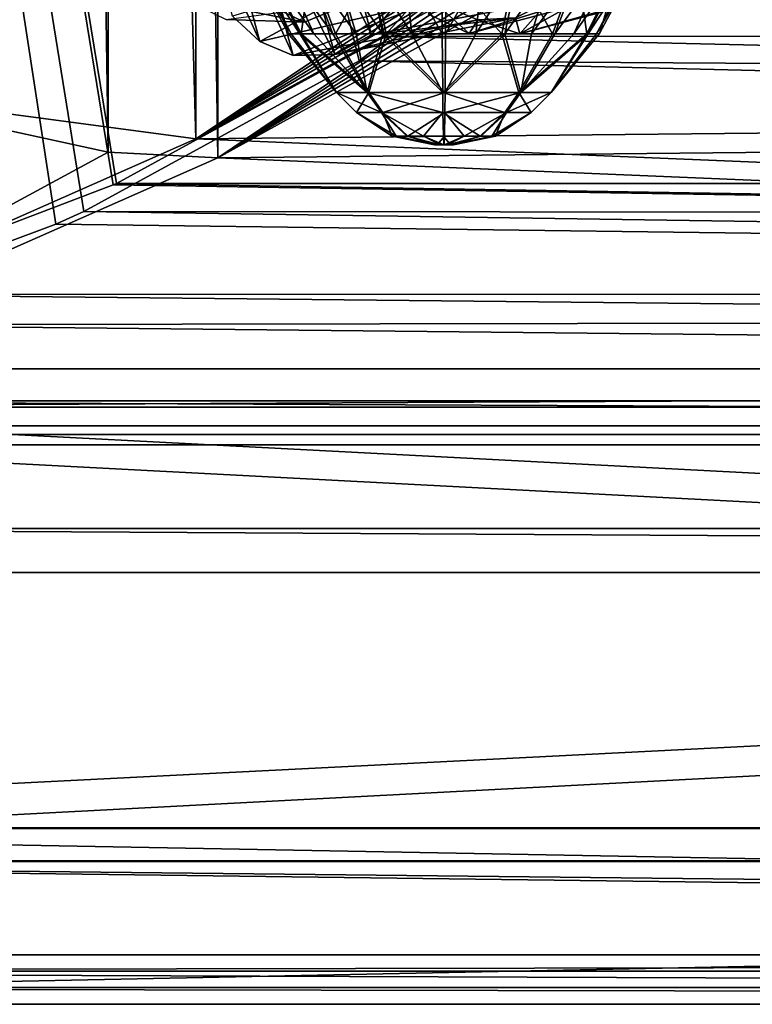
# Model space of a CAD drawing. Header units: metres. Extents: x 0 to 808, y -804 to 0.
# Tile 2 of 126: x 103 to 169, y -804 to -715. Entities that reach past the tile are written whole.
import ezdxf

# ---------------------------------------------------------------- set-up
doc = ezdxf.new("R2010")
doc.units = ezdxf.units.M

msp = doc.modelspace()

# ---------------------------------------------------------------- linework, layer by layer
at = {"layer": 'top01'}
for points in [[(54.761501, -764.853027, 164.559738), (54.761501, -760.853027, 164.559738), (747.761475, -764.853027, 164.559738)], [(54.761501, -760.853027, 164.559738), (747.761475, -760.853027, 164.559738), (747.761475, -764.853027, 164.559738)], [(747.761475, -760.853027, 2061.559814), (54.761501, -760.853027, 2061.559814), (747.761475, -764.853027, 2061.559814)], [(54.761501, -760.853027, 2061.559814), (54.761501, -764.853027, 2061.559814), (747.761475, -764.853027, 2061.559814)], [(747.761475, -760.853027, 2061.559814), (747.761475, -760.853027, 164.559738), (54.761501, -760.853027, 2061.559814)], [(747.761475, -760.853027, 164.559738), (54.761501, -760.853027, 164.559738), (54.761501, -760.853027, 2061.559814)], [(54.761501, -764.853027, 2061.559814), (54.761501, -764.853027, 164.559738), (747.761475, -764.853027, 2061.559814)], [(54.761501, -764.853027, 164.559738), (747.761475, -764.853027, 164.559738), (747.761475, -764.853027, 2061.559814)]]:
    msp.add_3dface(points, dxfattribs=at)
at = {"layer": 'top0123410'}
for points in [[(121.326859, -714.654968, 1809.167969), (128.435425, -714.903198, 1824.421631), (117.229973, -712.607117, 1811.110474)], [(128.435425, -714.903198, 1824.421631), (124.338531, -712.855347, 1826.364136), (117.229973, -712.607117, 1811.110474)], [(132.664932, -713.145386, 1822.479126), (128.435425, -714.903198, 1824.421631), (121.326859, -714.654968, 1809.167969)], [(124.338531, -712.855347, 1826.364136), (128.435425, -714.903198, 1824.421631), (132.664932, -713.145386, 1822.479126)]]:
    msp.add_3dface(points, dxfattribs=at)
at = {"layer": 'top0123416'}
for points in [[(139.69722, -714.156067, 1866.157349), (143.38652, -715.920044, 1864.057495), (219.570984, -692.153198, 1989.04541)], [(219.570984, -692.153198, 1989.04541), (143.38652, -715.920044, 1864.057495), (224.290451, -694.546448, 1985.466064)], [(143.38652, -715.920044, 1864.057495), (148.009293, -715.957275, 1860.995972), (224.290451, -694.546448, 1985.466064)], [(224.290451, -694.546448, 1985.466064), (148.009293, -715.957275, 1860.995972), (228.381851, -694.630127, 1981.216187)], [(148.009293, -715.957275, 1860.995972), (152.016678, -713.711365, 1857.890503), (228.381851, -694.630127, 1981.216187)], [(126.12352, -698.991394, 1824.241455), (131.200104, -717.822937, 1824.602173), (122.795868, -700.765503, 1825.947632)], [(129.908279, -698.912903, 1822.567749), (134.527267, -716.049194, 1822.89624), (126.12352, -698.991394, 1824.241455)], [(134.527267, -716.049194, 1822.89624), (131.200104, -717.822937, 1824.602173), (126.12352, -698.991394, 1824.241455)], [(136.518829, -713.488525, 1821.668823), (134.527267, -716.049194, 1822.89624), (129.908279, -698.912903, 1822.567749)], [(122.795868, -700.765503, 1825.947632), (127.415985, -717.90155, 1826.275635), (120.802795, -703.329651, 1827.176147)], [(131.200104, -717.822937, 1824.602173), (127.415985, -717.90155, 1826.275635), (122.795868, -700.765503, 1825.947632)], [(120.802795, -703.329651, 1827.176147), (124.39576, -716.646362, 1827.429932), (119.805962, -706.535278, 1828.055298)], [(127.415985, -717.90155, 1826.275635), (124.39576, -716.646362, 1827.429932), (120.802795, -703.329651, 1827.176147)], [(124.39576, -716.646362, 1827.429932), (121.911491, -714.344727, 1828.204712), (119.805962, -706.535278, 1828.055298)], [(121.911491, -714.344727, 1828.204712), (124.39576, -716.646362, 1827.429932), (137.036804, -709.770752, 1867.054688)], [(124.39576, -716.646362, 1827.429932), (140.142059, -712.993896, 1865.631714), (137.036804, -709.770752, 1867.054688)], [(124.39576, -716.646362, 1827.429932), (127.415985, -717.90155, 1826.275635), (140.142059, -712.993896, 1865.631714)], [(127.415985, -717.90155, 1826.275635), (144.185287, -714.672241, 1863.280029), (140.142059, -712.993896, 1865.631714)], [(150.675461, -712.94281, 1858.628662), (134.527267, -716.049194, 1822.89624), (136.518829, -713.488525, 1821.668823)], [(150.675461, -712.94281, 1858.628662), (147.618744, -714.509277, 1860.968384), (134.527267, -716.049194, 1822.89624)], [(143.38652, -715.920044, 1864.057495), (139.69722, -714.156067, 1866.157349), (140.142059, -712.993896, 1865.631714)], [(143.38652, -715.920044, 1864.057495), (140.142059, -712.993896, 1865.631714), (144.185287, -714.672241, 1863.280029)], [(150.675461, -712.94281, 1858.628662), (148.009293, -715.957275, 1860.995972), (147.618744, -714.509277, 1860.968384)], [(152.016678, -713.711365, 1857.890503), (148.009293, -715.957275, 1860.995972), (150.675461, -712.94281, 1858.628662)], [(127.415985, -717.90155, 1826.275635), (131.200104, -717.822937, 1824.602173), (144.185287, -714.672241, 1863.280029)], [(147.618744, -714.509277, 1860.968384), (131.200104, -717.822937, 1824.602173), (134.527267, -716.049194, 1822.89624)], [(131.200104, -717.822937, 1824.602173), (147.618744, -714.509277, 1860.968384), (144.185287, -714.672241, 1863.280029)], [(148.009293, -715.957275, 1860.995972), (143.38652, -715.920044, 1864.057495), (144.185287, -714.672241, 1863.280029)], [(148.009293, -715.957275, 1860.995972), (144.185287, -714.672241, 1863.280029), (147.618744, -714.509277, 1860.968384)]]:
    msp.add_3dface(points, dxfattribs=at)
at = {"layer": 'top0123424'}
for points in [[(123.772987, -709.904114, 1842.560669), (127.007187, -715.9552, 1842.524658), (125.166359, -709.904114, 1849.179688)], [(127.007187, -715.9552, 1842.524658), (123.772987, -709.904114, 1842.560669), (127.247513, -715.955139, 1839.770874)], [(123.772987, -709.904114, 1842.560669), (124.068497, -709.904114, 1839.175171), (127.247513, -715.955139, 1839.770874)], [(127.247513, -715.955139, 1839.770874), (124.068497, -709.904114, 1839.175171), (128.020493, -715.955139, 1837.116699)], [(124.068497, -709.904114, 1839.175171), (125.018776, -709.904114, 1835.912354), (128.020493, -715.955139, 1837.116699)], [(128.020493, -715.955139, 1837.116699), (125.018776, -709.904114, 1835.912354), (129.296432, -715.955139, 1834.664429)], [(125.018776, -709.904114, 1835.912354), (126.587357, -709.904114, 1832.897583), (129.296432, -715.955139, 1834.664429)], [(127.007187, -715.9552, 1842.524658), (128.140549, -715.955139, 1847.908813), (125.166359, -709.904114, 1849.179688)], [(125.166359, -709.904114, 1849.179688), (128.140549, -715.955139, 1847.908813), (128.986526, -709.904114, 1854.761719)], [(126.587357, -709.904114, 1832.897583), (128.713959, -709.904114, 1830.246704), (131.02626, -715.955139, 1832.508179)], [(129.296432, -715.955139, 1834.664429), (126.587357, -709.904114, 1832.897583), (131.02626, -715.955139, 1832.508179)], [(128.140549, -715.955139, 1847.908813), (131.247986, -715.955139, 1852.449341), (128.986526, -709.904114, 1854.761719)], [(128.713959, -709.904114, 1830.246704), (133.143524, -715.955139, 1830.730835), (131.02626, -715.955139, 1832.508179)], [(128.713959, -709.904114, 1830.246704), (131.316833, -709.904114, 1828.061768), (133.143524, -715.955139, 1830.730835)], [(128.986526, -709.904114, 1854.761719), (131.247986, -715.955139, 1852.449341), (134.652069, -709.904114, 1858.456909)], [(131.247986, -715.955139, 1852.449341), (135.856491, -715.955139, 1855.4552), (134.652069, -709.904114, 1858.456909)], [(131.316833, -709.904114, 1828.061768), (135.566833, -715.955139, 1829.400757), (133.143524, -715.955139, 1830.730835)], [(131.316833, -709.904114, 1828.061768), (134.295959, -709.904114, 1826.426514), (135.566833, -715.955139, 1829.400757)], [(134.295959, -709.904114, 1826.426514), (138.203079, -715.955139, 1828.56897), (135.566833, -715.955139, 1829.400757)], [(137.536865, -709.904114, 1825.403931), (138.203079, -715.955139, 1828.56897), (134.295959, -709.904114, 1826.426514)], [(134.652069, -709.904114, 1858.456909), (135.856491, -715.955139, 1855.4552), (141.300415, -709.904114, 1859.702637)], [(135.856491, -715.955139, 1855.4552), (141.264465, -715.955139, 1856.468506), (141.300415, -709.904114, 1859.702637)], [(138.203079, -715.955139, 1828.56897), (137.536865, -709.904114, 1825.403931), (140.950943, -715.955139, 1828.267456)], [(140.950943, -715.955139, 1828.267456), (137.536865, -709.904114, 1825.403931), (140.914993, -709.904114, 1825.033325)], [(147.563354, -709.904114, 1826.279053), (146.358917, -715.955139, 1829.280762), (140.914993, -709.904114, 1825.033325)], [(146.358917, -715.955139, 1829.280762), (140.950943, -715.955139, 1828.267456), (140.914993, -709.904114, 1825.033325)], [(141.300415, -709.904114, 1859.702637), (141.264465, -715.955139, 1856.468506), (144.678543, -709.904114, 1859.331909)], [(144.678543, -709.904114, 1859.331909), (141.264465, -715.955139, 1856.468506), (144.012329, -715.955139, 1856.166992)], [(147.919434, -709.904114, 1858.309326), (144.012329, -715.955139, 1856.166992), (146.64856, -715.955139, 1855.335205)], [(144.678543, -709.904114, 1859.331909), (144.012329, -715.955139, 1856.166992), (147.919434, -709.904114, 1858.309326)], [(150.967438, -715.955139, 1832.286499), (146.358917, -715.955139, 1829.280762), (147.563354, -709.904114, 1826.279053)], [(150.898575, -709.904114, 1856.674194), (146.64856, -715.955139, 1855.335205), (149.071884, -715.955139, 1854.005005)], [(150.898575, -709.904114, 1856.674194), (147.919434, -709.904114, 1858.309326), (146.64856, -715.955139, 1855.335205)], [(153.228912, -709.904114, 1829.974243), (150.967438, -715.955139, 1832.286499), (147.563354, -709.904114, 1826.279053)], [(149.071884, -715.955139, 1854.005005), (151.189133, -715.955139, 1852.227661), (153.501434, -709.904114, 1854.489136)], [(153.501434, -709.904114, 1854.489136), (150.898575, -709.904114, 1856.674194), (149.071884, -715.955139, 1854.005005)], [(154.074905, -715.955139, 1836.827148), (150.967438, -715.955139, 1832.286499), (153.228912, -709.904114, 1829.974243)], [(151.189133, -715.955139, 1852.227661), (155.628021, -709.904114, 1851.838379), (153.501434, -709.904114, 1854.489136)], [(152.918961, -715.955139, 1850.071411), (155.628021, -709.904114, 1851.838379), (151.189133, -715.955139, 1852.227661)], [(154.194885, -715.955139, 1847.619141), (157.196594, -709.904114, 1848.823608), (152.918961, -715.955139, 1850.071411)], [(157.196594, -709.904114, 1848.823608), (155.628021, -709.904114, 1851.838379), (152.918961, -715.955139, 1850.071411)], [(157.049118, -709.904114, 1835.556274), (154.074905, -715.955139, 1836.827148), (153.228912, -709.904114, 1829.974243)], [(155.228195, -715.924072, 1842.210938), (154.074905, -715.955139, 1836.827148), (157.049118, -709.904114, 1835.556274)], [(154.96788, -715.955139, 1844.965088), (158.146896, -709.904114, 1845.560791), (154.194885, -715.955139, 1847.619141)], [(158.146896, -709.904114, 1845.560791), (157.196594, -709.904114, 1848.823608), (154.194885, -715.955139, 1847.619141)], [(158.442856, -709.904297, 1842.175293), (158.146896, -709.904114, 1845.560791), (154.96788, -715.955139, 1844.965088)], [(155.228195, -715.924072, 1842.210938), (158.442856, -709.904297, 1842.175293), (154.96788, -715.955139, 1844.965088)], [(158.442856, -709.904297, 1842.175293), (155.228195, -715.924072, 1842.210938), (157.049118, -709.904114, 1835.556274)], [(127.007187, -715.9552, 1842.524658), (131.359573, -721.258911, 1842.476318), (128.140549, -715.955139, 1847.908813)], [(127.007187, -715.9552, 1842.524658), (127.247513, -715.955139, 1839.770874), (131.359573, -721.258911, 1842.476318)], [(127.247513, -715.955139, 1839.770874), (128.020493, -715.955139, 1837.116699), (131.359573, -721.258911, 1842.476318)], [(131.359573, -721.258911, 1842.476318), (128.020493, -715.955139, 1837.116699), (134.138123, -721.258911, 1835.551636)], [(128.020493, -715.955139, 1837.116699), (129.296432, -715.955139, 1834.664429), (134.138123, -721.258911, 1835.551636)], [(131.359573, -721.258911, 1842.476318), (134.291397, -721.258911, 1849.337524), (128.140549, -715.955139, 1847.908813)], [(128.140549, -715.955139, 1847.908813), (134.291397, -721.258911, 1849.337524), (131.247986, -715.955139, 1852.449341)], [(134.138123, -721.258911, 1835.551636), (129.296432, -715.955139, 1834.664429), (131.02626, -715.955139, 1832.508179)], [(131.02626, -715.955139, 1832.508179), (133.143524, -715.955139, 1830.730835), (134.138123, -721.258911, 1835.551636)], [(134.291397, -721.258911, 1849.337524), (135.856491, -715.955139, 1855.4552), (131.247986, -715.955139, 1852.449341)], [(133.143524, -715.955139, 1830.730835), (135.566833, -715.955139, 1829.400757), (134.138123, -721.258911, 1835.551636)], [(134.138123, -721.258911, 1835.551636), (135.566833, -715.955139, 1829.400757), (140.999344, -721.258911, 1832.619873)], [(134.291397, -721.258911, 1849.337524), (141.216064, -721.258911, 1852.116089), (135.856491, -715.955139, 1855.4552)], [(135.566833, -715.955139, 1829.400757), (138.203079, -715.955139, 1828.56897), (140.999344, -721.258911, 1832.619873)], [(141.216064, -721.258911, 1852.116089), (141.264465, -715.955139, 1856.468506), (135.856491, -715.955139, 1855.4552)], [(140.999344, -721.258911, 1832.619873), (138.203079, -715.955139, 1828.56897), (140.950943, -715.955139, 1828.267456)], [(140.999344, -721.258911, 1832.619873), (140.950943, -715.955139, 1828.267456), (146.358917, -715.955139, 1829.280762)], [(147.924026, -721.258911, 1835.398438), (140.999344, -721.258911, 1832.619873), (146.358917, -715.955139, 1829.280762)], [(141.264465, -715.955139, 1856.468506), (141.216064, -721.258911, 1852.116089), (144.012329, -715.955139, 1856.166992)], [(144.012329, -715.955139, 1856.166992), (141.216064, -721.258911, 1852.116089), (146.64856, -715.955139, 1855.335205)], [(141.216064, -721.258911, 1852.116089), (148.077286, -721.258911, 1849.184326), (146.64856, -715.955139, 1855.335205)], [(147.924026, -721.258911, 1835.398438), (146.358917, -715.955139, 1829.280762), (150.967438, -715.955139, 1832.286499)], [(146.64856, -715.955139, 1855.335205), (148.077286, -721.258911, 1849.184326), (149.071884, -715.955139, 1854.005005)], [(150.855835, -721.258911, 1842.259644), (147.924026, -721.258911, 1835.398438), (154.074905, -715.955139, 1836.827148)], [(154.074905, -715.955139, 1836.827148), (147.924026, -721.258911, 1835.398438), (150.967438, -715.955139, 1832.286499)], [(148.077286, -721.258911, 1849.184326), (151.189133, -715.955139, 1852.227661), (149.071884, -715.955139, 1854.005005)], [(150.855835, -721.258911, 1842.259644), (154.194885, -715.955139, 1847.619141), (148.077286, -721.258911, 1849.184326)], [(154.194885, -715.955139, 1847.619141), (152.918961, -715.955139, 1850.071411), (148.077286, -721.258911, 1849.184326)], [(148.077286, -721.258911, 1849.184326), (152.918961, -715.955139, 1850.071411), (151.189133, -715.955139, 1852.227661)], [(155.228195, -715.924072, 1842.210938), (154.96788, -715.955139, 1844.965088), (150.855835, -721.258911, 1842.259644)], [(155.228195, -715.924072, 1842.210938), (150.855835, -721.258911, 1842.259644), (154.074905, -715.955139, 1836.827148)], [(154.96788, -715.955139, 1844.965088), (154.194885, -715.955139, 1847.619141), (150.855835, -721.258911, 1842.259644)], [(131.359573, -721.258911, 1842.476318), (133.17926, -723.078735, 1842.456055), (134.291397, -721.258911, 1849.337524)], [(133.17926, -723.078735, 1842.456055), (131.359573, -721.258911, 1842.476318), (135.439163, -723.078735, 1836.824097)], [(131.359573, -721.258911, 1842.476318), (134.138123, -721.258911, 1835.551636), (135.439163, -723.078735, 1836.824097)], [(133.17926, -723.078735, 1842.456055), (135.563843, -723.078735, 1848.036499), (134.291397, -721.258911, 1849.337524)], [(135.439163, -723.078735, 1836.824097), (134.138123, -721.258911, 1835.551636), (141.019592, -723.078735, 1834.439575)], [(134.138123, -721.258911, 1835.551636), (140.999344, -721.258911, 1832.619873), (141.019592, -723.078735, 1834.439575)], [(134.291397, -721.258911, 1849.337524), (135.563843, -723.078735, 1848.036499), (141.216064, -721.258911, 1852.116089)], [(135.563843, -723.078735, 1848.036499), (141.195938, -723.078735, 1850.296387), (141.216064, -721.258911, 1852.116089)], [(141.019592, -723.078735, 1834.439575), (140.999344, -721.258911, 1832.619873), (146.651611, -723.078735, 1836.699463)], [(140.999344, -721.258911, 1832.619873), (147.924026, -721.258911, 1835.398438), (146.651611, -723.078735, 1836.699463)], [(141.216064, -721.258911, 1852.116089), (141.195938, -723.078735, 1850.296387), (148.077286, -721.258911, 1849.184326)], [(141.195938, -723.078735, 1850.296387), (146.776276, -723.078735, 1847.911865), (148.077286, -721.258911, 1849.184326)], [(146.651611, -723.078735, 1836.699463), (147.924026, -721.258911, 1835.398438), (149.036148, -723.078735, 1842.279785)], [(148.077286, -721.258911, 1849.184326), (146.776276, -723.078735, 1847.911865), (150.855835, -721.258911, 1842.259644)], [(146.776276, -723.078735, 1847.911865), (149.036148, -723.078735, 1842.279785), (150.855835, -721.258911, 1842.259644)], [(147.924026, -721.258911, 1835.398438), (150.855835, -721.258911, 1842.259644), (149.036148, -723.078735, 1842.279785)], [(135.563843, -723.078735, 1848.036499), (133.17926, -723.078735, 1842.456055), (136.423294, -725.24646, 1842.420044)], [(136.423294, -725.24646, 1842.420044), (133.17926, -723.078735, 1842.456055), (136.759125, -725.24646, 1840.625488)], [(133.17926, -723.078735, 1842.456055), (135.439163, -723.078735, 1836.824097), (136.759125, -725.24646, 1840.625488)], [(136.759125, -725.24646, 1840.625488), (135.439163, -723.078735, 1836.824097), (137.755432, -725.24646, 1839.095581)], [(135.439163, -723.078735, 1836.824097), (139.26088, -725.246521, 1838.062866), (137.755432, -725.24646, 1839.095581)], [(135.439163, -723.078735, 1836.824097), (141.019592, -723.078735, 1834.439575), (139.26088, -725.246521, 1838.062866)], [(141.195938, -723.078735, 1850.296387), (135.563843, -723.078735, 1848.036499), (137.829071, -725.24646, 1845.713989)], [(137.829071, -725.24646, 1845.713989), (135.563843, -723.078735, 1848.036499), (136.423294, -725.24646, 1842.420044)], [(141.159821, -725.24646, 1847.052368), (141.195938, -723.078735, 1850.296387), (137.829071, -725.24646, 1845.713989)], [(141.019592, -723.078735, 1834.439575), (141.055618, -725.24646, 1837.683594), (139.26088, -725.246521, 1838.062866)], [(141.055618, -725.24646, 1837.683594), (141.019592, -723.078735, 1834.439575), (144.386353, -725.24646, 1839.021851)], [(141.019592, -723.078735, 1834.439575), (146.651611, -723.078735, 1836.699463), (144.386353, -725.24646, 1839.021851)], [(141.195938, -723.078735, 1850.296387), (141.159821, -725.24646, 1847.052368), (142.954605, -725.24646, 1846.673218)], [(146.776276, -723.078735, 1847.911865), (141.195938, -723.078735, 1850.296387), (142.954605, -725.24646, 1846.673218)], [(146.776276, -723.078735, 1847.911865), (142.954605, -725.24646, 1846.673218), (144.460007, -725.24646, 1845.640259)], [(144.386353, -725.24646, 1839.021851), (146.651611, -723.078735, 1836.699463), (145.792099, -725.24646, 1842.315796)], [(145.456299, -725.24646, 1844.110352), (146.776276, -723.078735, 1847.911865), (144.460007, -725.24646, 1845.640259)], [(145.792099, -725.24646, 1842.315796), (149.036148, -723.078735, 1842.279785), (145.456299, -725.24646, 1844.110352)], [(149.036148, -723.078735, 1842.279785), (146.776276, -723.078735, 1847.911865), (145.456299, -725.24646, 1844.110352)], [(146.651611, -723.078735, 1836.699463), (149.036148, -723.078735, 1842.279785), (145.792099, -725.24646, 1842.315796)], [(136.423294, -725.24646, 1842.420044), (140.249893, -726.00769, 1842.377563), (137.829071, -725.24646, 1845.713989)], [(140.249893, -726.00769, 1842.377563), (136.423294, -725.24646, 1842.420044), (140.311554, -726.00769, 1842.048462)], [(136.423294, -725.24646, 1842.420044), (136.759125, -725.24646, 1840.625488), (140.311554, -726.00769, 1842.048462)], [(140.311554, -726.00769, 1842.048462), (136.759125, -725.24646, 1840.625488), (140.494492, -726.00769, 1841.768066)], [(136.759125, -725.24646, 1840.625488), (137.755432, -725.24646, 1839.095581), (140.494492, -726.00769, 1841.768066)], [(140.494492, -726.00769, 1841.768066), (137.755432, -725.24646, 1839.095581), (140.770676, -726.00769, 1841.579346)], [(137.755432, -725.24646, 1839.095581), (139.26088, -725.246521, 1838.062866), (140.770676, -726.00769, 1841.579346)], [(140.249893, -726.00769, 1842.377563), (140.508102, -726.00769, 1842.981323), (137.829071, -725.24646, 1845.713989)], [(137.829071, -725.24646, 1845.713989), (140.508102, -726.00769, 1842.981323), (141.159821, -725.24646, 1847.052368)], [(139.26088, -725.246521, 1838.062866), (141.055618, -725.24646, 1837.683594), (141.098145, -726.00769, 1841.510132)], [(140.770676, -726.00769, 1841.579346), (139.26088, -725.246521, 1838.062866), (141.098145, -726.00769, 1841.510132)], [(140.508102, -726.00769, 1842.981323), (141.117249, -726.00769, 1843.22583), (141.159821, -725.24646, 1847.052368)], [(141.098145, -726.00769, 1841.510132), (141.055618, -725.24646, 1837.683594), (141.707458, -726.00769, 1841.754761)], [(141.055618, -725.24646, 1837.683594), (144.386353, -725.24646, 1839.021851), (141.707458, -726.00769, 1841.754761)], [(141.159821, -725.24646, 1847.052368), (141.117249, -726.00769, 1843.22583), (142.954605, -725.24646, 1846.673218)], [(141.117249, -726.00769, 1843.22583), (141.444778, -726.00769, 1843.156738), (142.954605, -725.24646, 1846.673218)], [(142.954605, -725.24646, 1846.673218), (141.444778, -726.00769, 1843.156738), (144.460007, -725.24646, 1845.640259)], [(141.444778, -726.00769, 1843.156738), (141.720978, -726.00769, 1842.967773), (144.460007, -725.24646, 1845.640259)], [(141.707458, -726.00769, 1841.754761), (144.386353, -725.24646, 1839.021851), (141.9655, -726.00769, 1842.358398)], [(144.460007, -725.24646, 1845.640259), (141.720978, -726.00769, 1842.967773), (145.456299, -725.24646, 1844.110352)], [(141.720978, -726.00769, 1842.967773), (141.90387, -726.00769, 1842.687378), (145.456299, -725.24646, 1844.110352)], [(145.456299, -725.24646, 1844.110352), (141.90387, -726.00769, 1842.687378), (145.792099, -725.24646, 1842.315796)], [(141.90387, -726.00769, 1842.687378), (141.9655, -726.00769, 1842.358398), (145.792099, -725.24646, 1842.315796)], [(144.386353, -725.24646, 1839.021851), (145.792099, -725.24646, 1842.315796), (141.9655, -726.00769, 1842.358398)], [(140.311554, -726.00769, 1842.048462), (141.9655, -726.00769, 1842.358398), (140.249893, -726.00769, 1842.377563)], [(141.9655, -726.00769, 1842.358398), (141.90387, -726.00769, 1842.687378), (140.249893, -726.00769, 1842.377563)], [(140.249893, -726.00769, 1842.377563), (141.90387, -726.00769, 1842.687378), (140.508102, -726.00769, 1842.981323)], [(140.311554, -726.00769, 1842.048462), (140.494492, -726.00769, 1841.768066), (141.9655, -726.00769, 1842.358398)], [(140.494492, -726.00769, 1841.768066), (141.707458, -726.00769, 1841.754761), (141.9655, -726.00769, 1842.358398)], [(140.494492, -726.00769, 1841.768066), (140.770676, -726.00769, 1841.579346), (141.707458, -726.00769, 1841.754761)], [(141.90387, -726.00769, 1842.687378), (141.720978, -726.00769, 1842.967773), (140.508102, -726.00769, 1842.981323)], [(140.508102, -726.00769, 1842.981323), (141.720978, -726.00769, 1842.967773), (141.444778, -726.00769, 1843.156738)], [(141.444778, -726.00769, 1843.156738), (141.117249, -726.00769, 1843.22583), (140.508102, -726.00769, 1842.981323)], [(140.770676, -726.00769, 1841.579346), (141.098145, -726.00769, 1841.510132), (141.707458, -726.00769, 1841.754761)]]:
    msp.add_3dface(points, dxfattribs=at)
at = {"layer": 'top0123458'}
for points in [[(110.62793, -77.358109, 115.091583), (120.582596, -76.835205, 114.917824), (120.582596, -727.197693, 114.917824)], [(120.582596, -727.197693, 114.917824), (120.582596, -76.835205, 114.917824), (602.851624, -402.016144, 106.499786)], [(100.893181, -79.466103, 115.261505), (110.62793, -77.358109, 115.091583), (110.62793, -726.674744, 115.091583)], [(110.62793, -726.674744, 115.091583), (110.62793, -77.358109, 115.091583), (120.582596, -727.197693, 114.917824)], [(100.642296, -80.94912, 118.266342), (118.575203, -725.486145, 117.953323), (118.575211, -78.546761, 117.953323)], [(118.575203, -725.486145, 117.953323), (605.043579, -402.016144, 109.461983), (118.575211, -78.546761, 117.953323)], [(100.893181, -724.566772, 115.261505), (100.893181, -79.466103, 115.261505), (110.62793, -726.674744, 115.091583)], [(100.642296, -723.08374, 118.266342), (118.575203, -725.486145, 117.953323), (100.642296, -80.94912, 118.266342)], [(606.131226, -413.87265, 109.443001), (605.043579, -402.016144, 109.461983), (118.575203, -725.486145, 117.953323)], [(602.851624, -402.016144, 106.499786), (603.975037, -414.262024, 106.480179), (120.582596, -727.197693, 114.917824)], [(609.617432, -425.999451, 109.382149), (606.131226, -413.87265, 109.443001), (118.575203, -725.486145, 117.953323)], [(603.975037, -414.262024, 106.480179), (607.575745, -426.787109, 106.417328), (120.582596, -727.197693, 114.917824)], [(118.575203, -725.486145, 117.953323), (614.846802, -436.389954, 109.290871), (609.617432, -425.999451, 109.382149)], [(607.575745, -426.787109, 106.417328), (612.976318, -437.518005, 106.323059), (120.582596, -727.197693, 114.917824)], [(624.124634, -448.088928, 109.128922), (614.846802, -436.389954, 109.290871), (118.575203, -725.486145, 117.953323)], [(612.976318, -437.518005, 106.323059), (622.559387, -449.602051, 106.155792), (120.582596, -727.197693, 114.917824)], [(682.522278, -719.802856, 108.109589), (624.124634, -448.088928, 109.128922), (118.575203, -725.486145, 117.953323)], [(120.582596, -727.197693, 114.917824), (622.559387, -449.602051, 106.155792), (680.857727, -721.551392, 105.138191)], [(682.522278, -719.802856, 108.109589), (118.575203, -725.486145, 117.953323), (744.686096, -751.52832, 163.059708)], [(120.582596, -727.197693, 114.917824), (680.857727, -721.551392, 105.138191), (742.989197, -753.260376, 160.059708)], [(118.575203, -725.486145, 117.953323), (100.642296, -723.08374, 118.266342), (59.607479, -751.52832, 163.059708)], [(100.893181, -724.566772, 115.261505), (110.62793, -726.674744, 115.091583), (61.568432, -753.260376, 160.059708)], [(118.575203, -725.486145, 117.953323), (59.607479, -751.52832, 163.059708), (744.686096, -751.52832, 163.059708)], [(61.568432, -753.260376, 160.059708), (110.62793, -726.674744, 115.091583), (120.582596, -727.197693, 114.917824)], [(61.568432, -753.260376, 160.059708), (120.582596, -727.197693, 114.917824), (742.989197, -753.260376, 160.059708)], [(59.607479, -751.52832, 163.059708), (20.921553, -788.070923, 163.059708), (744.686096, -751.52832, 163.059708)], [(20.921553, -788.070923, 163.059708), (783.110596, -788.071289, 163.059708), (744.686096, -751.52832, 163.059708)], [(783.110596, -791.071289, 160.059708), (20.921553, -791.071289, 160.059708), (742.989197, -753.260376, 160.059708)], [(742.989197, -753.260376, 160.059708), (20.921553, -791.071289, 160.059708), (61.568432, -753.260376, 160.059708)], [(802.504944, -802.505432, 175), (20.921553, -788.070923, 175), (1.527202, -802.505432, 175)], [(783.110596, -788.071289, 175), (20.921553, -788.070923, 175), (802.504944, -802.505432, 175)], [(783.110596, -788.071289, 175), (783.110596, -788.071289, 163.059708), (20.921553, -788.070923, 175)], [(783.110596, -788.071289, 163.059708), (20.921553, -788.070923, 163.059708), (20.921553, -788.070923, 175)], [(4.501135, -799.531494, 172), (20.921553, -791.071289, 172), (799.531006, -799.531494, 172)], [(20.921553, -791.071289, 172), (783.110596, -791.071289, 172), (799.531006, -799.531494, 172)], [(20.921553, -791.071289, 172), (20.921553, -791.071289, 160.059708), (783.110596, -791.071289, 172)], [(20.921553, -791.071289, 160.059708), (783.110596, -791.071289, 160.059708), (783.110596, -791.071289, 172)], [(801.032043, -801.032532), (3.000114, -801.032532), (799.531006, -799.531494, 172)], [(3.000114, -801.032532), (4.501135, -799.531494, 172), (799.531006, -799.531494, 172)], [(3.000114, -801.032532), (804.032166, -804.032654), (0, -804.032654)], [(3.000114, -801.032532), (801.032043, -801.032532), (804.032166, -804.032654)], [(0, -804.032654), (804.032166, -804.032654), (1.527202, -802.505432, 175)], [(804.032166, -804.032654), (802.504944, -802.505432, 175), (1.527202, -802.505432, 175)]]:
    msp.add_3dface(points, dxfattribs=at)
at = {"layer": 'top0123459'}
for points in [[(81.416359, -742.362793, 2094.729492), (105.854675, -733.223572, 2111.02002), (55.057476, -402.016327, 2077.158691)], [(55.057476, -402.016327, 2077.158691), (105.854675, -733.223572, 2111.02002), (108.399345, -732.077698, 2112.716309)], [(108.399345, -732.077698, 2112.716309), (133.415726, -718.394958, 2129.39209), (55.057476, -402.016327, 2077.158691)], [(133.415726, -718.394958, 2129.39209), (155.078293, -701.758606, 2143.832275), (55.057476, -402.016327, 2077.158691)], [(156.902939, -699.938354, 2141.562012), (135.748489, -716.185059, 2127.460693), (57.672646, -402.016327, 2075.415527)], [(135.748489, -716.185059, 2127.460693), (111.362381, -729.531311, 2111.204834), (57.672646, -402.016327, 2075.415527)], [(57.672646, -402.016327, 2075.415527), (111.362381, -729.531311, 2111.204834), (111.085014, -729.658325, 2111.02002)], [(111.085014, -729.658325, 2111.02002), (84.936157, -739.612183, 2093.589355), (57.672646, -402.016327, 2075.415527)], [(691.558655, -715.708557, 2127.947998), (135.748489, -716.185059, 2127.460693), (156.902939, -699.938354, 2141.562012)], [(674.09967, -700.241394, 2141.340332), (691.558655, -715.708557, 2127.947998), (156.902939, -699.938354, 2141.562012)], [(133.415726, -718.394958, 2129.39209), (698.934387, -722.008972, 2125.519043), (155.078293, -701.758606, 2143.832275)], [(698.934387, -722.008972, 2125.519043), (682.555542, -708.264709, 2138.760498), (155.078293, -701.758606, 2143.832275)], [(691.558655, -715.708557, 2127.947998), (710.107361, -729.517639, 2111.224854), (135.748489, -716.185059, 2127.460693)], [(710.107361, -729.517639, 2111.224854), (111.362381, -729.531311, 2111.204834), (135.748489, -716.185059, 2127.460693)], [(108.399345, -732.077698, 2112.716309), (713.466736, -732.551208, 2112.022461), (133.415726, -718.394958, 2129.39209)], [(713.466736, -732.551208, 2112.022461), (698.934387, -722.008972, 2125.519043), (133.415726, -718.394958, 2129.39209)], [(111.085014, -729.658325, 2111.02002), (726.523193, -739.549377, 2093.723389), (84.936157, -739.612183, 2093.589355)], [(726.523193, -739.549377, 2093.723389), (111.085014, -729.658325, 2111.02002), (111.362381, -729.531311, 2111.204834)], [(710.107361, -729.517639, 2111.224854), (726.523193, -739.549377, 2093.723389), (111.362381, -729.531311, 2111.204834)], [(105.854675, -733.223572, 2111.02002), (727.559265, -741.270691, 2097.011963), (108.399345, -732.077698, 2112.716309)], [(727.559265, -741.270691, 2097.011963), (713.466736, -732.551208, 2112.022461), (108.399345, -732.077698, 2112.716309)], [(105.854675, -733.223572, 2111.02002), (81.416359, -742.362793, 2094.729492), (727.559265, -741.270691, 2097.011963)], [(84.936157, -739.612183, 2093.589355), (741.070984, -746.359741, 2075.415527), (57.672646, -746.359741, 2075.415527)], [(726.523193, -739.549377, 2093.723389), (741.070984, -746.359741, 2075.415527), (84.936157, -739.612183, 2093.589355)], [(81.416359, -742.362793, 2094.729492), (744.18219, -749.257568, 2076.154541), (727.559265, -741.270691, 2097.011963)], [(54.774872, -749.257568, 2076.154541), (744.18219, -749.257568, 2076.154541), (81.416359, -742.362793, 2094.729492)], [(749.625977, -749.847473, 2063.023926), (54.184959, -749.847473, 2063.023926), (741.070984, -746.359741, 2075.415527)], [(54.184959, -749.847473, 2063.023926), (57.672646, -746.359741, 2075.415527), (741.070984, -746.359741, 2075.415527)], [(54.774872, -749.257568, 2076.154541), (51.714104, -752.318298, 2065.280029), (751.684326, -752.318298, 2065.280029)], [(744.18219, -749.257568, 2076.154541), (54.774872, -749.257568, 2076.154541), (751.684326, -752.318298, 2065.280029)], [(16.016085, -788.016357, 2063.023926), (54.184959, -749.847473, 2063.023926), (788.016113, -788.016357, 2063.023926)], [(54.184959, -749.847473, 2063.023926), (749.625977, -749.847473, 2063.023926), (788.016113, -788.016357, 2063.023926)], [(791.016113, -791.016357, 2065.280029), (51.714104, -752.318298, 2065.280029), (13.016086, -791.016357, 2065.280029)], [(751.684326, -752.318298, 2065.280029), (51.714104, -752.318298, 2065.280029), (791.016113, -791.016357, 2065.280029)], [(16.016085, -788.016357, 2051), (788.016113, -788.016357, 2051), (0.016085, -804.016357, 2051)], [(0.016085, -804.016357, 2051), (788.016113, -788.016357, 2051), (804.016113, -804.016357, 2051)], [(16.016085, -788.016357, 2051), (16.016085, -788.016357, 2063.023926), (788.016113, -788.016357, 2051)], [(16.016085, -788.016357, 2063.023926), (788.016113, -788.016357, 2063.023926), (788.016113, -788.016357, 2051)], [(3.016085, -801.016357, 2053.855957), (801.016113, -801.016357, 2053.855957), (13.016086, -791.016357, 2053.855957)], [(13.016086, -791.016357, 2053.855957), (801.016113, -801.016357, 2053.855957), (791.016113, -791.016357, 2053.855957)], [(13.016086, -791.016357, 2065.280029), (13.016086, -791.016357, 2053.855957), (791.016113, -791.016357, 2065.280029)], [(13.016086, -791.016357, 2053.855957), (791.016113, -791.016357, 2053.855957), (791.016113, -791.016357, 2065.280029)], [(0.016085, -804.016357, 2111.02002), (804.016113, -804.016357, 2111.02002), (3.016085, -801.016357, 2111.02002)], [(804.016113, -804.016357, 2111.02002), (801.016113, -801.016357, 2111.02002), (3.016085, -801.016357, 2111.02002)], [(3.016085, -801.016357, 2053.855957), (3.016085, -801.016357, 2111.02002), (801.016113, -801.016357, 2053.855957)], [(3.016085, -801.016357, 2111.02002), (801.016113, -801.016357, 2111.02002), (801.016113, -801.016357, 2053.855957)], [(804.016113, -804.016357, 2051), (804.016113, -804.016357, 2111.02002), (0.016085, -804.016357, 2051)], [(804.016113, -804.016357, 2111.02002), (0.016085, -804.016357, 2111.02002), (0.016085, -804.016357, 2051)]]:
    msp.add_3dface(points, dxfattribs=at)

doc.saveas('drawing.dxf')
